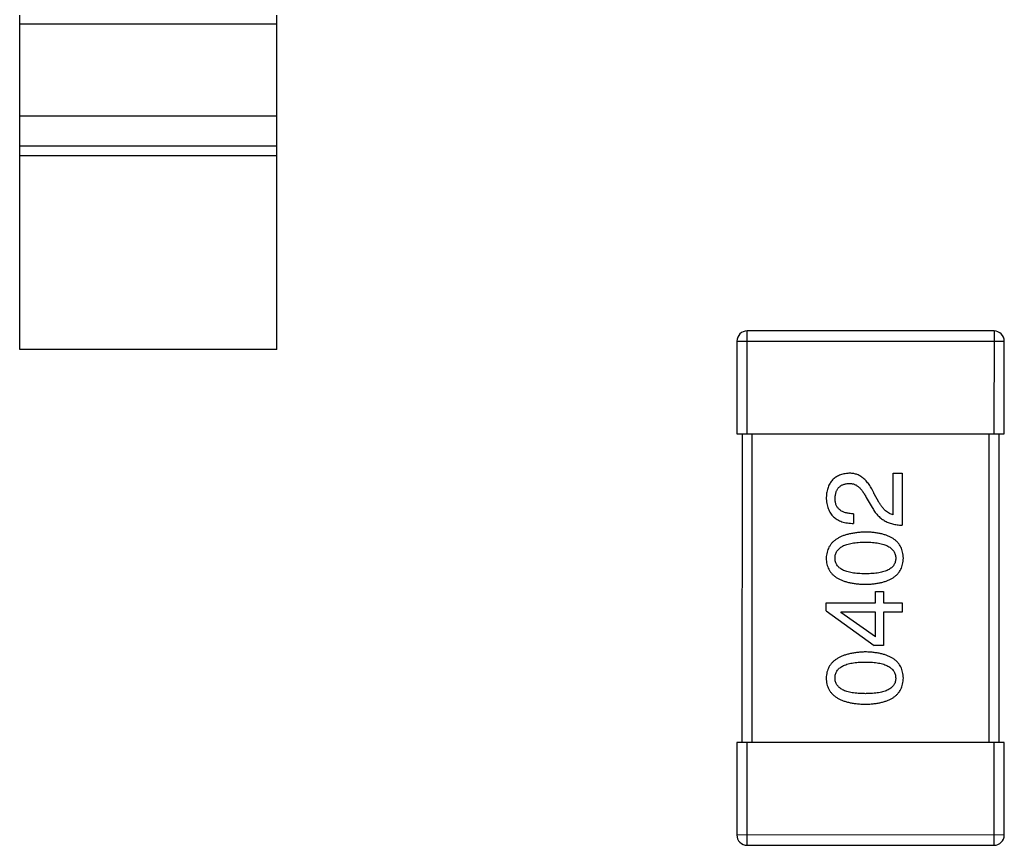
# Model space of a CAD drawing. Header units: millimetres. Extents: x 453.6 to 545.9, y 214.7 to 294.3.
# Tile 46 of 58: x 495.9 to 497.8, y 273.7 to 275.3. Entities that reach past the tile are written whole.
import ezdxf

# ---------------------------------------------------------------- set-up
doc = ezdxf.new("R2010")
doc.units = ezdxf.units.MM
doc.header["$LTSCALE"] = 30.734
doc.layers.get('0').update_dxf_attribs({"linetype": 'CONTINUOUS'})

msp = doc.modelspace()

# ---------------------------------------------------------------- linework, layer by layer
at = {"linetype": 'Continuous'}
for p, q in [((495.9047, 274.6428), (495.9048, 275.2928)), ((496.4047, 274.6427), (496.4048, 275.2927)), ((496.4048, 275.2749), (495.9048, 275.275)), ((495.9048, 275.0967), (496.4048, 275.0966)), ((495.9048, 275.0387), (496.4048, 275.0386)), ((496.4047, 275.0188), (495.9047, 275.0189)), ((497.3195, 274.4787), (497.3196, 274.6787)), ((497.7996, 274.6786), (497.3196, 274.6787)), ((497.7996, 274.6786), (497.7995, 274.4786)), ((497.2996, 274.6587), (497.2995, 274.4787)), ((497.2996, 274.6587), (497.8196, 274.6586)), ((497.8195, 274.4786), (497.8196, 274.6586)), ((496.4047, 274.6427), (495.9047, 274.6428)), ((497.2995, 274.4787), (497.8195, 274.4786)), ((497.3095, 274.4787), (497.3094, 273.8787)), ((497.3294, 273.8787), (497.3295, 274.4787)), ((497.7895, 274.4786), (497.7894, 273.8786)), ((497.8094, 273.8786), (497.8095, 274.4786)), ((497.6036, 274.3214), (497.6036, 274.4018)), ((497.6036, 274.4018), (497.6208, 274.4018)), ((497.6208, 274.4018), (497.6208, 274.3009)), ((497.5511, 274.3551), (497.5626, 274.3354)), ((497.5757, 274.346), (497.5667, 274.3616)), ((497.5265, 274.3231), (497.5265, 274.3042)), ((497.5691, 274.1498), (497.5691, 274.1719)), ((497.5691, 274.1719), (497.5847, 274.1719)), ((497.5847, 274.1719), (497.5847, 274.1498)), ((497.4732, 274.1342), (497.4732, 274.1498)), ((497.4732, 274.1498), (497.5691, 274.1498)), ((497.4732, 274.1342), (497.5666, 274.067)), ((497.5847, 274.1498), (497.6207, 274.1498)), ((497.6207, 274.1498), (497.6207, 274.1317)), ((497.5019, 274.1317), (497.5019, 274.1309)), ((497.5691, 274.1317), (497.5019, 274.1317)), ((497.5691, 274.0842), (497.5019, 274.1309)), ((497.5691, 274.0842), (497.5691, 274.1317)), ((497.5847, 274.1317), (497.5847, 274.067)), ((497.6207, 274.1317), (497.5847, 274.1317)), ((497.5847, 274.067), (497.5666, 274.067)), ((497.2994, 273.8787), (497.2994, 273.6987)), ((497.8194, 273.8786), (497.2994, 273.8787)), ((497.3194, 273.6787), (497.3194, 273.8787)), ((497.7994, 273.8786), (497.7994, 273.6786)), ((497.8194, 273.6986), (497.8194, 273.8786)), ((497.8194, 273.6986), (497.2994, 273.6987)), ((497.3194, 273.6787), (497.7994, 273.6786))]:
    msp.add_line(p, q, dxfattribs=at)
for centre, start, end in [((497.3196, 274.6587), 89.9899, 179.9899), ((497.7996, 274.6586), 359.9899, 89.9899), ((497.3194, 273.6987), 179.9899, 269.9899), ((497.7994, 273.6986), 269.9899, 359.9899)]:
    msp.add_arc(centre, 0.02, start, end, dxfattribs=at)
for points, knots in [([(497.5175, 274.4018), (497.5158, 274.4016), (497.5125, 274.4014), (497.5077, 274.4006), (497.5032, 274.3995), (497.4991, 274.398), (497.4952, 274.3962), (497.4916, 274.3942), (497.4884, 274.3917), (497.4855, 274.3889), (497.4829, 274.3858), (497.4805, 274.3824), (497.4785, 274.3786), (497.4768, 274.3745), (497.4755, 274.3701), (497.4744, 274.3654), (497.4736, 274.3603), (497.4734, 274.3569), (497.4732, 274.3551)], [0, 0, 0, 0, 0.070688, 0.137741, 0.201612, 0.262778, 0.321223, 0.378455, 0.434411, 0.490146, 0.546362, 0.603392, 0.662208, 0.723401, 0.787372, 0.85442, 0.925153, 1, 1, 1, 1]), ([(497.5667, 274.3616), (497.5659, 274.3633), (497.5644, 274.3666), (497.5619, 274.3713), (497.5593, 274.3757), (497.5566, 274.3798), (497.5539, 274.3835), (497.551, 274.3869), (497.5481, 274.3899), (497.545, 274.3925), (497.5419, 274.3949), (497.5387, 274.3969), (497.5354, 274.3986), (497.532, 274.4), (497.5285, 274.4009), (497.5249, 274.4016), (497.5212, 274.4019), (497.5188, 274.4018), (497.5175, 274.4018)], [0, 0, 0, 0, 0.082731, 0.161257, 0.236138, 0.307554, 0.375712, 0.440848, 0.502916, 0.562567, 0.619798, 0.675716, 0.73039, 0.78386, 0.837315, 0.890547, 0.944917, 1, 1, 1, 1]), ([(497.4904, 274.3526), (497.4905, 274.3537), (497.4906, 274.3559), (497.491, 274.3591), (497.4916, 274.3621), (497.4923, 274.3649), (497.4933, 274.3674), (497.4945, 274.3698), (497.4958, 274.372), (497.4974, 274.374), (497.4991, 274.3757), (497.5011, 274.3772), (497.5032, 274.3786), (497.5055, 274.3797), (497.508, 274.3806), (497.5108, 274.3813), (497.5137, 274.3819), (497.5157, 274.382), (497.5167, 274.3821)], [0, 0, 0, 0, 0.076112, 0.148436, 0.216883, 0.281466, 0.34298, 0.402356, 0.459881, 0.51546, 0.571111, 0.62658, 0.683162, 0.741007, 0.801404, 0.863825, 0.930544, 1, 1, 1, 1]), ([(497.5167, 274.3821), (497.5175, 274.3822), (497.5191, 274.3822), (497.5215, 274.3821), (497.5239, 274.3817), (497.5262, 274.3811), (497.5285, 274.3802), (497.5308, 274.3791), (497.533, 274.3778), (497.5352, 274.3761), (497.5373, 274.3744), (497.5394, 274.3723), (497.5414, 274.37), (497.5435, 274.3675), (497.5454, 274.3647), (497.5474, 274.3617), (497.5493, 274.3585), (497.5505, 274.3562), (497.5511, 274.3551)], [0, 0, 0, 0, 0.052237, 0.103888, 0.155485, 0.207395, 0.259864, 0.31356, 0.369176, 0.4266, 0.486836, 0.550048, 0.61567, 0.685271, 0.75824, 0.834614, 0.915635, 1, 1, 1, 1]), ([(497.4732, 274.3551), (497.4733, 274.353), (497.4735, 274.3491), (497.4743, 274.3434), (497.4755, 274.3381), (497.4771, 274.3332), (497.479, 274.3286), (497.4814, 274.3245), (497.4841, 274.3207), (497.4873, 274.3173), (497.4909, 274.3143), (497.4948, 274.3117), (497.4991, 274.3095), (497.5039, 274.3076), (497.509, 274.3062), (497.5145, 274.3051), (497.5204, 274.3045), (497.5244, 274.3043), (497.5265, 274.3042)], [0, 0, 0, 0, 0.07282, 0.141057, 0.2062, 0.267672, 0.326735, 0.383519, 0.439188, 0.494454, 0.549628, 0.605958, 0.66397, 0.72402, 0.787502, 0.854127, 0.925065, 1, 1, 1, 1]), ([(497.5265, 274.3231), (497.525, 274.3231), (497.5222, 274.3232), (497.5181, 274.3237), (497.5143, 274.3243), (497.5108, 274.3252), (497.5075, 274.3263), (497.5046, 274.3275), (497.5019, 274.3291), (497.4995, 274.3308), (497.4973, 274.3328), (497.4955, 274.335), (497.4939, 274.3374), (497.4926, 274.34), (497.4917, 274.3429), (497.491, 274.3459), (497.4905, 274.3492), (497.4905, 274.3514), (497.4904, 274.3526)], [0, 0, 0, 0, 0.082594, 0.15978, 0.232961, 0.301462, 0.365595, 0.426678, 0.484662, 0.540809, 0.595146, 0.648401, 0.702272, 0.757102, 0.813447, 0.872233, 0.934055, 1, 1, 1, 1]), ([(497.6036, 274.3214), (497.6023, 274.3217), (497.5996, 274.3222), (497.5959, 274.3238), (497.5922, 274.326), (497.5887, 274.3288), (497.5852, 274.3322), (497.5819, 274.3363), (497.5787, 274.3409), (497.5767, 274.3443), (497.5757, 274.346)], [0, 0, 0, 0, 0.103034, 0.208166, 0.318255, 0.434664, 0.559728, 0.695394, 0.841708, 1, 1, 1, 1]), ([(497.5626, 274.3354), (497.5633, 274.334), (497.5648, 274.3313), (497.5674, 274.3275), (497.57, 274.3239), (497.5729, 274.3206), (497.5759, 274.3175), (497.5792, 274.3148), (497.5825, 274.3122), (497.5861, 274.3099), (497.5898, 274.3079), (497.5938, 274.3061), (497.5978, 274.3046), (497.6021, 274.3034), (497.6065, 274.3023), (497.6111, 274.3016), (497.6159, 274.3011), (497.6191, 274.301), (497.6208, 274.3009)], [0, 0, 0, 0, 0.065828, 0.130094, 0.192451, 0.254037, 0.313974, 0.373757, 0.433048, 0.492243, 0.551902, 0.611758, 0.672678, 0.734814, 0.798569, 0.863693, 0.930488, 1, 1, 1, 1]), ([(497.5495, 274.2877), (497.5464, 274.2875), (497.5406, 274.2873), (497.5321, 274.2864), (497.5242, 274.2852), (497.5168, 274.2837), (497.5101, 274.2818), (497.5038, 274.2795), (497.4982, 274.2769), (497.4931, 274.2739), (497.4886, 274.2705), (497.4846, 274.2668), (497.4813, 274.2627), (497.4785, 274.2582), (497.4763, 274.2534), (497.4746, 274.2482), (497.4736, 274.2426), (497.4733, 274.2388), (497.4732, 274.2369)], [0, 0, 0, 0, 0.088475, 0.171606, 0.249595, 0.322626, 0.391327, 0.455765, 0.516374, 0.573675, 0.628522, 0.681161, 0.732559, 0.783563, 0.83504, 0.887639, 0.942585, 1, 1, 1, 1]), ([(497.6232, 274.2368), (497.6231, 274.2388), (497.6229, 274.2427), (497.622, 274.2483), (497.6205, 274.2536), (497.6184, 274.2585), (497.6158, 274.263), (497.6125, 274.2671), (497.6087, 274.2709), (497.6044, 274.2743), (497.5994, 274.2773), (497.5939, 274.2799), (497.5879, 274.2821), (497.5813, 274.284), (497.5741, 274.2855), (497.5664, 274.2866), (497.5581, 274.2874), (497.5524, 274.2876), (497.5495, 274.2877)], [0, 0, 0, 0, 0.059134, 0.115603, 0.169236, 0.221572, 0.273254, 0.32474, 0.377319, 0.431815, 0.488555, 0.548609, 0.612242, 0.680182, 0.75251, 0.829782, 0.91231, 1, 1, 1, 1]), ([(497.4904, 274.2368), (497.4905, 274.2381), (497.4906, 274.2406), (497.4912, 274.2441), (497.4924, 274.2475), (497.494, 274.2505), (497.4962, 274.2533), (497.4987, 274.2559), (497.5018, 274.2582), (497.5052, 274.2603), (497.5092, 274.2621), (497.5136, 274.2637), (497.5184, 274.265), (497.5237, 274.2661), (497.5295, 274.267), (497.5358, 274.2676), (497.5425, 274.2679), (497.5471, 274.268), (497.5494, 274.268)], [0, 0, 0, 0, 0.050604, 0.098688, 0.145699, 0.191791, 0.238625, 0.286717, 0.337546, 0.391814, 0.449755, 0.512106, 0.579685, 0.652048, 0.730262, 0.814146, 0.904281, 1, 1, 1, 1]), ([(497.5494, 274.268), (497.5518, 274.268), (497.5564, 274.2679), (497.563, 274.2676), (497.5691, 274.267), (497.5748, 274.2661), (497.5801, 274.265), (497.5849, 274.2637), (497.5893, 274.2621), (497.5933, 274.2603), (497.5967, 274.2582), (497.5998, 274.2559), (497.6024, 274.2533), (497.6045, 274.2505), (497.6062, 274.2474), (497.6075, 274.2441), (497.6082, 274.2405), (497.6084, 274.2381), (497.6085, 274.2368)], [0, 0, 0, 0, 0.094834, 0.184067, 0.267029, 0.344713, 0.417334, 0.484367, 0.546941, 0.604717, 0.65953, 0.710539, 0.759381, 0.806382, 0.853027, 0.900623, 0.949121, 1, 1, 1, 1]), ([(497.4732, 274.2369), (497.4733, 274.2349), (497.4735, 274.231), (497.4744, 274.2253), (497.476, 274.2201), (497.4782, 274.2152), (497.4809, 274.2107), (497.4843, 274.2065), (497.4882, 274.2028), (497.4927, 274.1994), (497.4978, 274.1964), (497.5035, 274.1938), (497.5097, 274.1916), (497.5165, 274.1897), (497.5239, 274.1882), (497.5319, 274.1871), (497.5405, 274.1863), (497.5464, 274.1861), (497.5494, 274.186)], [0, 0, 0, 0, 0.057911, 0.113262, 0.165956, 0.217443, 0.268511, 0.319665, 0.372, 0.426129, 0.483365, 0.543779, 0.607756, 0.676562, 0.749704, 0.827713, 0.911177, 1, 1, 1, 1]), ([(497.5494, 274.2065), (497.5471, 274.2065), (497.5424, 274.2066), (497.5357, 274.2069), (497.5295, 274.2075), (497.5237, 274.2083), (497.5184, 274.2094), (497.5136, 274.2107), (497.5092, 274.2122), (497.5052, 274.214), (497.5017, 274.216), (497.4987, 274.2182), (497.4962, 274.2208), (497.494, 274.2235), (497.4924, 274.2265), (497.4912, 274.2297), (497.4906, 274.2332), (497.4905, 274.2356), (497.4904, 274.2368)], [0, 0, 0, 0, 0.096452, 0.187278, 0.271765, 0.350519, 0.423437, 0.491321, 0.554011, 0.612224, 0.666281, 0.717003, 0.764884, 0.811423, 0.856783, 0.902993, 0.950236, 1, 1, 1, 1]), ([(497.6085, 274.2368), (497.6084, 274.2356), (497.6083, 274.2332), (497.6076, 274.2297), (497.6065, 274.2265), (497.6048, 274.2235), (497.6027, 274.2207), (497.6002, 274.2182), (497.5971, 274.216), (497.5936, 274.214), (497.5897, 274.2122), (497.5853, 274.2106), (497.5804, 274.2094), (497.5751, 274.2083), (497.5694, 274.2075), (497.5631, 274.2069), (497.5564, 274.2066), (497.5518, 274.2065), (497.5494, 274.2065)], [0, 0, 0, 0, 0.049766, 0.097012, 0.143225, 0.188786, 0.235079, 0.282962, 0.333687, 0.387747, 0.445963, 0.508657, 0.576545, 0.649868, 0.72822, 0.812712, 0.903543, 1, 1, 1, 1]), ([(497.5494, 274.186), (497.5524, 274.1861), (497.5581, 274.1863), (497.5664, 274.1871), (497.5741, 274.1882), (497.5813, 274.1897), (497.5879, 274.1916), (497.5939, 274.1938), (497.5994, 274.1964), (497.6043, 274.1994), (497.6087, 274.2028), (497.6125, 274.2065), (497.6157, 274.2107), (497.6184, 274.2152), (497.6205, 274.2201), (497.622, 274.2253), (497.6229, 274.231), (497.6231, 274.2348), (497.6232, 274.2368)], [0, 0, 0, 0, 0.087693, 0.170223, 0.247496, 0.319826, 0.387768, 0.451403, 0.511459, 0.568358, 0.622671, 0.675251, 0.726739, 0.778422, 0.830759, 0.884394, 0.940865, 1, 1, 1, 1]), ([(497.5494, 274.0545), (497.5464, 274.0544), (497.5405, 274.0541), (497.5321, 274.0533), (497.5242, 274.0521), (497.5168, 274.0505), (497.51, 274.0486), (497.5038, 274.0464), (497.4982, 274.0437), (497.4931, 274.0407), (497.4886, 274.0373), (497.4846, 274.0336), (497.4812, 274.0295), (497.4784, 274.0251), (497.4763, 274.0202), (497.4746, 274.015), (497.4735, 274.0095), (497.4733, 274.0057), (497.4732, 274.0037)], [0, 0, 0, 0, 0.088475, 0.171606, 0.249595, 0.322626, 0.391327, 0.455765, 0.516374, 0.573675, 0.628522, 0.681161, 0.732559, 0.783563, 0.83504, 0.887639, 0.942585, 1, 1, 1, 1]), ([(497.6232, 274.0037), (497.6231, 274.0057), (497.6229, 274.0095), (497.622, 274.0152), (497.6204, 274.0204), (497.6184, 274.0253), (497.6157, 274.0298), (497.6125, 274.034), (497.6087, 274.0377), (497.6043, 274.0411), (497.5994, 274.0441), (497.5939, 274.0467), (497.5879, 274.049), (497.5813, 274.0508), (497.5741, 274.0523), (497.5664, 274.0534), (497.5581, 274.0542), (497.5524, 274.0544), (497.5494, 274.0545)], [0, 0, 0, 0, 0.059134, 0.115603, 0.169236, 0.221572, 0.273254, 0.32474, 0.377319, 0.431815, 0.488555, 0.548609, 0.612242, 0.680182, 0.75251, 0.829782, 0.91231, 1, 1, 1, 1]), ([(497.4904, 274.0037), (497.4904, 274.005), (497.4905, 274.0074), (497.4912, 274.011), (497.4924, 274.0143), (497.494, 274.0174), (497.4961, 274.0202), (497.4987, 274.0228), (497.5017, 274.0251), (497.5052, 274.0272), (497.5091, 274.029), (497.5135, 274.0306), (497.5184, 274.0319), (497.5237, 274.033), (497.5295, 274.0338), (497.5357, 274.0344), (497.5424, 274.0348), (497.547, 274.0348), (497.5494, 274.0348)], [0, 0, 0, 0, 0.050604, 0.098688, 0.145699, 0.191791, 0.238625, 0.286717, 0.337546, 0.391814, 0.449755, 0.512106, 0.579685, 0.652048, 0.730262, 0.814146, 0.904281, 1, 1, 1, 1]), ([(497.5494, 274.0348), (497.5518, 274.0348), (497.5563, 274.0348), (497.5629, 274.0344), (497.5691, 274.0338), (497.5748, 274.033), (497.5801, 274.0319), (497.5849, 274.0305), (497.5893, 274.029), (497.5932, 274.0271), (497.5967, 274.0251), (497.5997, 274.0227), (497.6024, 274.0202), (497.6045, 274.0174), (497.6062, 274.0143), (497.6074, 274.011), (497.6082, 274.0074), (497.6083, 274.0049), (497.6084, 274.0037)], [0, 0, 0, 0, 0.094834, 0.184067, 0.267029, 0.344713, 0.417334, 0.484367, 0.546941, 0.604717, 0.65953, 0.710539, 0.759381, 0.806382, 0.853027, 0.900623, 0.949121, 1, 1, 1, 1]), ([(497.4732, 274.0037), (497.4733, 274.0017), (497.4734, 273.9978), (497.4744, 273.9922), (497.476, 273.9869), (497.4781, 273.982), (497.4809, 273.9775), (497.4842, 273.9734), (497.4881, 273.9696), (497.4927, 273.9663), (497.4977, 273.9633), (497.5034, 273.9607), (497.5097, 273.9584), (497.5165, 273.9566), (497.5239, 273.955), (497.5319, 273.9539), (497.5404, 273.9532), (497.5463, 273.953), (497.5494, 273.9529)], [0, 0, 0, 0, 0.057911, 0.113262, 0.165956, 0.217443, 0.268511, 0.319665, 0.372, 0.426129, 0.483365, 0.543779, 0.607756, 0.676562, 0.749704, 0.827713, 0.911177, 1, 1, 1, 1]), ([(497.5494, 273.9734), (497.547, 273.9734), (497.5424, 273.9734), (497.5357, 273.9738), (497.5295, 273.9744), (497.5237, 273.9752), (497.5184, 273.9763), (497.5135, 273.9775), (497.5091, 273.9791), (497.5052, 273.9809), (497.5017, 273.9829), (497.4987, 273.9851), (497.4961, 273.9876), (497.494, 273.9904), (497.4924, 273.9934), (497.4912, 273.9966), (497.4905, 274.0001), (497.4904, 274.0025), (497.4904, 274.0037)], [0, 0, 0, 0, 0.096452, 0.187278, 0.271765, 0.350519, 0.423437, 0.491321, 0.554011, 0.612224, 0.666281, 0.717003, 0.764884, 0.811423, 0.856783, 0.902993, 0.950236, 1, 1, 1, 1]), ([(497.5494, 273.9529), (497.5523, 273.953), (497.5581, 273.9532), (497.5663, 273.9539), (497.5741, 273.955), (497.5812, 273.9565), (497.5878, 273.9584), (497.5939, 273.9607), (497.5994, 273.9632), (497.6043, 273.9663), (497.6087, 273.9696), (497.6125, 273.9734), (497.6157, 273.9775), (497.6184, 273.982), (497.6204, 273.9869), (497.622, 273.9922), (497.6229, 273.9978), (497.6231, 274.0017), (497.6232, 274.0037)], [0, 0, 0, 0, 0.087693, 0.170223, 0.247496, 0.319826, 0.387768, 0.451403, 0.511459, 0.568358, 0.622671, 0.675251, 0.726739, 0.778422, 0.830759, 0.884394, 0.940865, 1, 1, 1, 1]), ([(497.6084, 274.0037), (497.6084, 274.0024), (497.6083, 274.0001), (497.6076, 273.9966), (497.6065, 273.9933), (497.6048, 273.9904), (497.6027, 273.9876), (497.6001, 273.9851), (497.5971, 273.9828), (497.5936, 273.9808), (497.5897, 273.979), (497.5853, 273.9775), (497.5804, 273.9763), (497.5751, 273.9751), (497.5693, 273.9744), (497.5631, 273.9738), (497.5564, 273.9734), (497.5518, 273.9734), (497.5494, 273.9734)], [0, 0, 0, 0, 0.049766, 0.097012, 0.143225, 0.188786, 0.235079, 0.282962, 0.333687, 0.387747, 0.445963, 0.508657, 0.576545, 0.649868, 0.72822, 0.812712, 0.903543, 1, 1, 1, 1])]:
    msp.add_open_spline(points, degree=3, knots=knots, dxfattribs=at)

doc.saveas('drawing.dxf')
